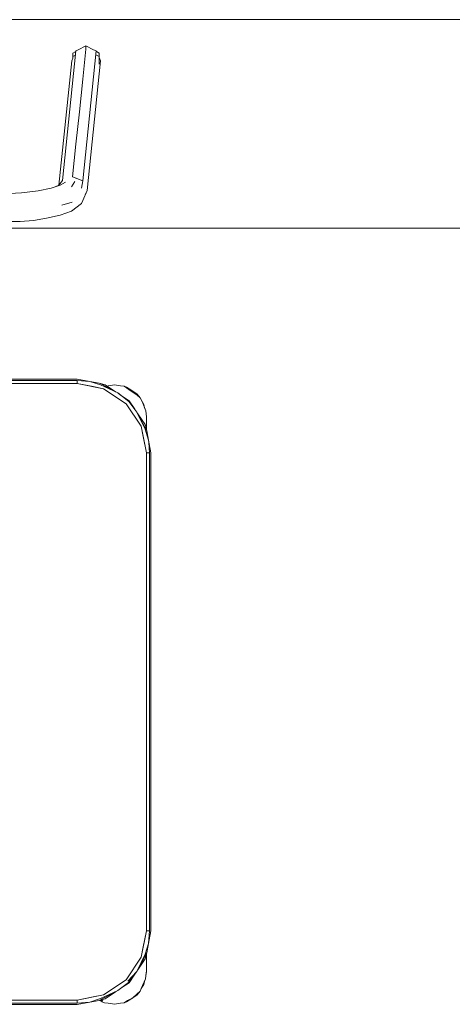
# Model space of a CAD drawing. Header units: millimetres. Extents: x 321 to 585, y -277 to 9.
# Tile 99 of 256: x 392.51 to 393.132, y -207.163 to -205.746. Entities that reach past the tile are written whole.
import ezdxf

# ---------------------------------------------------------------- set-up
doc = ezdxf.new("R2010")
doc.units = ezdxf.units.MM
doc.header["$MEASUREMENT"] = 0
doc.layers.add('IFC-Elemento de mobília-Contorno', color=152, linetype='Continuous', lineweight=5)
doc.layers.add('IFC-Viga-Contorno', color=66, linetype='Continuous', lineweight=5)

msp = doc.modelspace()

# ---------------------------------------------------------------- linework, layer by layer
at = {"layer": 'IFC-Elemento de mobília-Contorno', "color": 7, "lineweight": 5}
for p, q in [((392.5716, -205.9775), (392.5909, -205.7907)), ((392.5865, -205.7937), (392.5906, -205.7914)), ((392.5865, -205.7988), (392.5865, -205.7937)), ((392.5906, -205.7914), (392.5909, -205.7907)), ((392.5909, -205.7907), (392.5943, -205.7893)), ((392.5943, -205.7893), (392.6054, -205.7832)), ((392.6007, -205.8316), (392.6052, -205.7884)), ((392.6008, -205.9777), (392.6202, -205.7908)), ((392.6052, -205.7884), (392.6054, -205.7883)), ((392.6054, -205.7883), (392.6054, -205.7832)), ((392.6054, -205.7832), (392.6164, -205.7893)), ((392.6164, -205.7893), (392.6202, -205.7908)), ((392.6202, -205.7908), (392.6205, -205.7916)), ((392.6205, -205.7916), (392.6242, -205.7937)), ((392.6242, -205.8003), (392.6242, -205.7937)), ((392.6242, -205.7988), (392.6242, -205.7937)), ((392.5663, -205.9841), (392.5848, -205.8048)), ((392.5848, -205.8048), (392.5865, -205.8009)), ((392.5865, -205.7988), (392.5903, -205.7967)), ((392.5865, -205.8009), (392.5865, -205.7988)), ((392.6069, -205.9919), (392.6262, -205.805)), ((392.6196, -205.7963), (392.6242, -205.7988)), ((392.6242, -205.8097), (392.6242, -205.7988)), ((392.6242, -205.8003), (392.6262, -205.805)), ((392.5959, -205.8783), (392.6007, -205.8316)), ((392.591, -205.925), (392.5959, -205.8783)), ((392.5862, -205.9718), (392.591, -205.925)), ((392.5664, -205.9841), (392.5716, -205.9775)), ((392.5684, -205.9841), (392.5758, -205.9797)), ((392.5845, -205.9864), (392.5893, -205.9786)), ((392.5862, -205.9718), (392.6008, -205.9777)), ((392.5862, -205.9718), (392.5935, -205.9747)), ((392.5935, -205.9747), (392.6008, -205.9777)), ((392.5988, -205.9884), (392.6008, -205.9777)), ((392.5128, -205.9948), (392.5365, -205.9921)), ((392.5365, -205.9921), (392.5554, -205.9882)), ((392.5554, -205.9882), (392.5684, -205.9841)), ((392.5609, -205.9865), (392.5664, -205.9841)), ((392.6008, -206.006), (392.6069, -205.9919)), ((392.604, -205.9978), (392.6069, -205.9919)), ((392.4862, -205.9964), (392.5128, -205.9948)), ((392.5988, -206.0104), (392.6008, -206.006)), ((392.5682, -206.027), (392.5845, -206.0212)), ((392.5705, -206.013), (392.5855, -206.0085)), ((392.5845, -206.0212), (392.5988, -206.0104)), ((392.4985, -206.0363), (392.5107, -206.0361)), ((392.5107, -206.0361), (392.53, -206.0347)), ((392.53, -206.0347), (392.5488, -206.0315)), ((392.5488, -206.0315), (392.5682, -206.027)), ((391.6045, -206.2634), (392.5925, -206.2634)), ((391.6045, -206.2651), (392.5925, -206.2651)), ((391.6045, -206.2694), (392.5925, -206.2694)), ((392.5925, -206.2634), (392.6109, -206.2666)), ((392.5925, -206.2651), (392.6109, -206.2666)), ((392.5925, -206.2694), (392.5925, -206.2651)), ((392.5925, -206.2694), (392.5925, -206.2672)), ((392.5925, -206.2694), (392.6159, -206.274)), ((392.5925, -206.2694), (392.6308, -206.277)), ((392.6109, -206.2666), (392.6263, -206.2715)), ((392.6109, -206.2666), (392.6243, -206.2689)), ((392.6159, -206.274), (392.6308, -206.277)), ((392.6243, -206.2689), (392.6331, -206.2714)), ((392.6243, -206.2689), (392.6268, -206.2702)), ((392.6263, -206.2715), (392.6511, -206.2831)), ((392.6268, -206.2702), (392.6511, -206.2831)), ((392.6308, -206.277), (392.6632, -206.2986)), ((392.6331, -206.2714), (392.6487, -206.2818)), ((392.6358, -206.2732), (392.6375, -206.2731)), ((392.6375, -206.2731), (392.6463, -206.2713)), ((392.6463, -206.2713), (392.6551, -206.2731)), ((392.6551, -206.2731), (392.6605, -206.2736)), ((392.6605, -206.2736), (392.6672, -206.2781)), ((392.6605, -206.2736), (392.6639, -206.2748)), ((392.6639, -206.2748), (392.6713, -206.2798)), ((392.6511, -206.2831), (392.6672, -206.2953)), ((392.6511, -206.2831), (392.6552, -206.2862)), ((392.655, -206.2861), (392.6675, -206.2944)), ((392.6672, -206.2781), (392.6792, -206.2862)), ((392.6713, -206.2798), (392.6788, -206.2848)), ((392.6788, -206.2848), (392.6835, -206.2903)), ((392.6792, -206.2862), (392.6835, -206.2903)), ((392.6835, -206.2903), (392.6873, -206.298)), ((392.6835, -206.2903), (392.6888, -206.2997)), ((392.6632, -206.2986), (392.6849, -206.3311)), ((392.6672, -206.2953), (392.6787, -206.3107)), ((392.6675, -206.2944), (392.6755, -206.3064)), ((392.6873, -206.298), (392.6913, -206.309)), ((392.6888, -206.2997), (392.6898, -206.305)), ((392.6787, -206.3107), (392.6904, -206.3355)), ((392.6787, -206.3107), (392.6917, -206.3351)), ((392.68, -206.3132), (392.6905, -206.3288)), ((392.6913, -206.309), (392.6923, -206.3173)), ((392.6923, -206.3273), (392.6923, -206.3173)), ((392.6923, -206.335), (392.6923, -206.3173)), ((392.6923, -206.3223), (392.6923, -206.3198)), ((392.6849, -206.3311), (392.6879, -206.346)), ((392.6849, -206.3311), (392.6925, -206.3694)), ((392.6905, -206.3288), (392.693, -206.3376)), ((392.6923, -206.3248), (392.6923, -206.3223)), ((392.6923, -206.3273), (392.6923, -206.3248)), ((392.6923, -206.335), (392.6923, -206.3273)), ((392.6923, -206.335), (392.6923, -206.3333)), ((392.6879, -206.346), (392.6925, -206.3694)), ((392.6904, -206.3355), (392.6953, -206.351)), ((392.6917, -206.3351), (392.6923, -206.3362)), ((392.6923, -206.3362), (392.693, -206.3376)), ((392.693, -206.3376), (392.6953, -206.351)), ((392.6953, -206.351), (392.6956, -206.3544)), ((392.6953, -206.351), (392.6985, -206.3694)), ((392.6956, -206.3544), (392.6968, -206.3694)), ((392.6956, -206.3544), (392.6956, -206.3544)), ((392.6925, -206.3694), (392.6946, -206.3694)), ((392.6925, -207.0574), (392.6925, -206.3694)), ((392.6925, -206.3694), (392.6968, -206.3694)), ((392.6968, -207.0574), (392.6968, -206.3694)), ((392.6985, -207.0574), (392.6985, -206.3694)), ((392.6849, -207.0956), (392.6925, -207.0574)), ((392.6879, -207.0807), (392.6925, -207.0574)), ((392.6925, -207.0574), (392.6968, -207.0574)), ((392.6925, -207.0574), (392.6946, -207.0574)), ((392.6953, -207.0757), (392.6968, -207.0574)), ((392.6953, -207.0757), (392.6985, -207.0574)), ((392.6849, -207.0956), (392.6879, -207.0807)), ((392.6904, -207.0912), (392.6953, -207.0757)), ((392.693, -207.0891), (392.6953, -207.0757)), ((392.6632, -207.1281), (392.6849, -207.0956)), ((392.6787, -207.116), (392.693, -207.0891)), ((392.6787, -207.116), (392.6904, -207.0912)), ((392.68, -207.1135), (392.6905, -207.0979)), ((392.6905, -207.0979), (392.693, -207.0891)), ((392.6923, -207.1173), (392.6923, -207.0917)), ((392.6923, -207.1074), (392.6923, -207.0917)), ((392.6923, -207.0949), (392.6923, -207.0917)), ((392.6923, -207.1012), (392.6923, -207.0949)), ((392.6923, -207.1173), (392.6923, -207.1074)), ((392.6923, -207.11), (392.6923, -207.1074)), ((392.6923, -207.1125), (392.6923, -207.11)), ((392.6923, -207.1149), (392.6923, -207.1125)), ((392.6654, -207.1302), (392.6787, -207.116)), ((392.6666, -207.132), (392.6787, -207.116)), ((392.6675, -207.1323), (392.6758, -207.1199)), ((392.6757, -207.12), (392.6787, -207.116)), ((392.6866, -207.1364), (392.6909, -207.1267)), ((392.6909, -207.1267), (392.6923, -207.1149)), ((392.6916, -207.1208), (392.6923, -207.1173)), ((392.6918, -207.1187), (392.6923, -207.1173)), ((392.6918, -207.1187), (392.6923, -207.1173)), ((392.6308, -207.1497), (392.6632, -207.1281)), ((392.6511, -207.1436), (392.6666, -207.132)), ((392.6555, -207.1403), (392.6675, -207.1323)), ((392.6835, -207.1444), (392.6866, -207.1364)), ((392.6849, -207.1408), (392.6888, -207.1349)), ((392.6888, -207.1349), (392.69, -207.1287)), ((392.5925, -207.1574), (392.6308, -207.1497)), ((392.5925, -207.1574), (392.6159, -207.1527)), ((392.6109, -207.1601), (392.6263, -207.1552)), ((392.6159, -207.1527), (392.6308, -207.1497)), ((392.6243, -207.1578), (392.6511, -207.1436)), ((392.6243, -207.1578), (392.6331, -207.1553)), ((392.6263, -207.1552), (392.6511, -207.1436)), ((392.6331, -207.1553), (392.6487, -207.1449)), ((392.6639, -207.1598), (392.6713, -207.1549)), ((392.665, -207.158), (392.6721, -207.1543)), ((392.6713, -207.1549), (392.6788, -207.1499)), ((392.6721, -207.1543), (392.6788, -207.1484)), ((392.6788, -207.1499), (392.6835, -207.1444)), ((392.6788, -207.1484), (392.6835, -207.1444)), ((391.6045, -207.1574), (392.5925, -207.1574)), ((392.0986, -207.1616), (392.5925, -207.1616)), ((392.0986, -207.1634), (392.5925, -207.1634)), ((392.5925, -207.1595), (392.5925, -207.1574)), ((392.5925, -207.1616), (392.5925, -207.1574)), ((392.5925, -207.1616), (392.6109, -207.1601)), ((392.5925, -207.1634), (392.6109, -207.1601)), ((392.6109, -207.1601), (392.6243, -207.1578)), ((392.6253, -207.1576), (392.6287, -207.1598)), ((392.6271, -207.157), (392.6294, -207.1582)), ((392.6287, -207.1598), (392.6321, -207.1611)), ((392.6321, -207.1611), (392.6375, -207.1616)), ((392.6375, -207.1616), (392.6463, -207.1633)), ((392.6463, -207.1633), (392.6551, -207.1616)), ((392.6551, -207.1616), (392.6605, -207.1611)), ((392.6605, -207.1611), (392.665, -207.158)), ((392.6605, -207.1611), (392.6639, -207.1598))]:
    msp.add_line(p, q, dxfattribs=at)
at = {"layer": 'IFC-Viga-Contorno', "color": 7, "lineweight": 5}
for p, q in [((387.1926, -205.7457), (396.4895, -205.7457)), ((392.4858, -206.0457), (394.2661, -206.0457))]:
    msp.add_line(p, q, dxfattribs=at)

doc.saveas('drawing.dxf')
